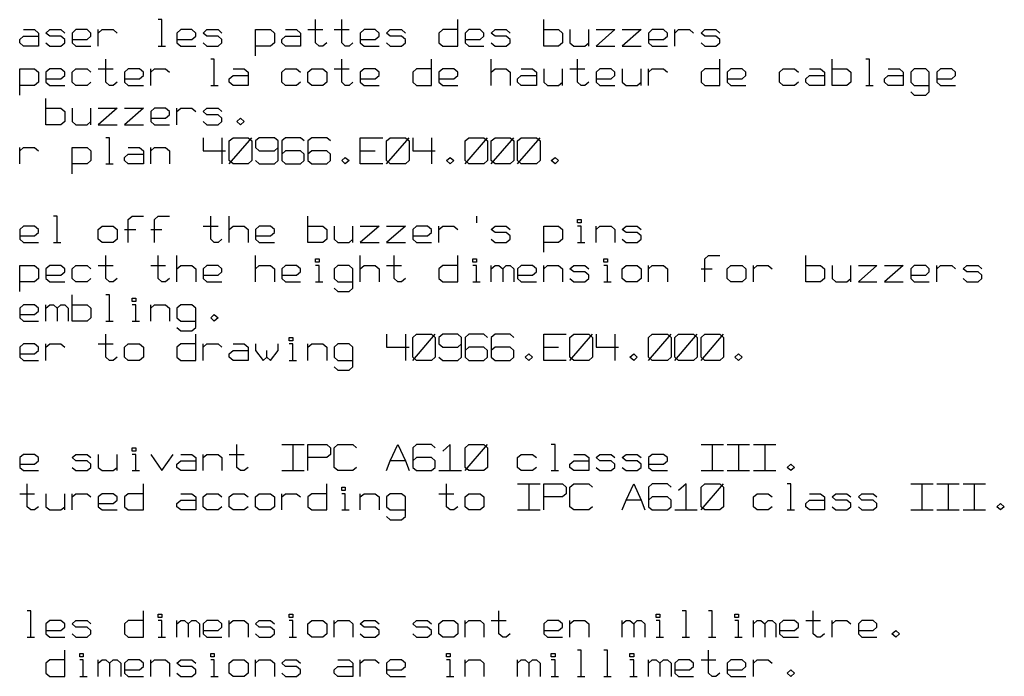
# Model space of a CAD drawing. Header units: millimetres. Extents: x 0 to 1189, y 35 to 806.
# Tile 15 of 18: x 776 to 880, y 454 to 523. Entities that reach past the tile are written whole.
import ezdxf

# ---------------------------------------------------------------- set-up
doc = ezdxf.new("R2010")
doc.units = ezdxf.units.MM
doc.layers.add('Pen 1', color=7, linetype='Continuous')

msp = doc.modelspace()

# ---------------------------------------------------------------- linework, layer by layer
at = {"layer": 'Pen 1', "color": 7, "lineweight": 30}
for p, q in [((784.6, 520.6), (784.6, 522.33)), ((806.6, 522.33), (808.17, 522.33)), ((809.35, 522.33), (810.92, 522.33)), ((836.08, 520.6), (836.08, 522.33)), ((845.12, 520.6), (845.12, 522.33)), ((790.9, 520.6), (791.67, 520.6)), ((825.85, 516.47), (825.85, 519.22)), ((784.6, 518.2), (786.17, 518.2)), ((790.1, 516.47), (790.1, 518.2)), ((809.35, 518.2), (810.92, 518.2)), ((833.33, 516.47), (833.33, 518.2)), ((834.1, 518.2), (835.67, 518.2)), ((841.58, 516.47), (841.58, 518.2)), ((842.35, 516.47), (842.35, 518.2)), ((796.4, 516.47), (797.17, 516.47)), ((865.15, 516.47), (865.92, 516.47)), ((783.83, 512.35), (783.83, 514.08)), ((792.85, 512.35), (792.85, 514.08)), ((797.58, 510.98), (797.58, 508.23)), ((798.35, 508.23), (800.72, 510.98)), ((814.85, 508.23), (817.22, 510.98)), ((819.58, 510.98), (819.58, 508.23)), ((823.1, 508.23), (825.47, 510.98)), ((825.85, 508.23), (828.22, 510.98)), ((828.6, 508.23), (830.97, 510.98)), ((776.35, 508.23), (776.35, 509.95)), ((790.1, 508.23), (790.1, 509.95)), ((812.1, 509.6), (813.67, 509.6)), ((785.4, 508.23), (786.17, 508.23)), ((798.35, 499.98), (798.35, 502.73)), ((824.3, 502.73), (824.3, 502.05)), ((787.35, 501.35), (788.53, 501.35)), ((790.1, 501.35), (791.28, 501.35)), ((795.6, 501.7), (797.17, 501.7)), ((811.33, 499.98), (811.33, 501.7)), ((820.35, 499.98), (820.35, 501.7)), ((836.85, 499.98), (836.85, 501.7)), ((779.9, 499.98), (780.67, 499.98)), ((834.9, 499.98), (835.67, 499.98)), ((792.85, 495.85), (792.85, 498.6)), ((801.1, 495.85), (801.1, 498.6)), ((812.1, 495.85), (812.1, 498.6)), ((784.6, 497.58), (786.17, 497.58)), ((790.1, 497.58), (791.67, 497.58)), ((814.85, 497.58), (816.42, 497.58)), ((825.85, 495.85), (825.85, 497.58)), ((831.35, 495.85), (831.35, 497.58)), ((842.35, 495.85), (842.35, 497.58)), ((847.88, 497.23), (849.05, 497.23)), ((853.38, 495.85), (853.38, 497.58)), ((863.58, 495.85), (863.58, 497.58)), ((872.62, 495.85), (872.62, 497.58)), ((807.4, 495.85), (808.17, 495.85)), ((823.9, 495.85), (824.67, 495.85)), ((837.65, 495.85), (838.42, 495.85)), ((779.1, 491.73), (779.1, 493.45)), ((790.1, 491.73), (790.1, 493.45)), ((785.4, 491.73), (786.17, 491.73)), ((788.15, 491.73), (788.92, 491.73)), ((816.83, 490.35), (816.83, 487.6)), ((817.6, 487.6), (819.97, 490.35)), ((834.1, 487.6), (836.47, 490.35)), ((838.83, 490.35), (838.83, 487.6)), ((842.35, 487.6), (844.72, 490.35)), ((845.12, 487.6), (847.47, 490.35)), ((847.88, 487.6), (850.22, 490.35)), ((779.1, 487.6), (779.1, 489.33)), ((784.6, 489.33), (786.17, 489.33)), ((795.6, 487.6), (795.6, 489.33)), ((806.6, 487.6), (806.6, 489.33)), ((831.35, 488.98), (832.92, 488.98)), ((802.28, 487.95), (802.28, 488.65)), ((804.65, 487.6), (805.42, 487.6)), ((803.85, 478.77), (806.22, 478.77)), ((805.03, 478.77), (805.03, 476.02)), ((823.1, 476.02), (825.47, 478.77)), ((847.88, 478.77), (850.22, 478.77)), ((849.05, 478.77), (849.05, 476.02)), ((850.62, 478.77), (852.97, 478.77)), ((851.8, 478.77), (851.8, 476.02)), ((853.38, 478.77), (855.72, 478.77)), ((854.55, 478.77), (854.55, 476.02)), ((786.58, 476.02), (786.58, 477.73)), ((795.6, 476.02), (795.6, 477.73)), ((798.35, 477.73), (799.92, 477.73)), ((816.83, 477.05), (815.25, 477.05)), ((788.15, 476.02), (788.92, 476.02)), ((803.85, 476.02), (806.22, 476.02)), ((820.35, 476.02), (822.72, 476.02)), ((832.15, 476.02), (832.92, 476.02)), ((847.88, 476.02), (850.22, 476.02)), ((850.62, 476.02), (852.97, 476.02)), ((853.38, 476.02), (855.72, 476.02)), ((828.6, 474.65), (830.97, 474.65)), ((829.8, 474.65), (829.8, 471.9)), ((847.88, 471.9), (850.22, 474.65)), ((869.88, 474.65), (872.22, 474.65)), ((871.05, 474.65), (871.05, 471.9)), ((872.62, 474.65), (874.97, 474.65)), ((873.8, 474.65), (873.8, 471.9)), ((875.38, 474.65), (877.72, 474.65)), ((876.55, 474.65), (876.55, 471.9)), ((776.35, 473.6), (777.92, 473.6)), ((781.08, 471.9), (781.08, 473.6)), ((781.85, 471.9), (781.85, 473.6)), ((803.85, 471.9), (803.85, 473.6)), ((812.1, 471.9), (812.1, 473.6)), ((820.35, 473.6), (821.92, 473.6)), ((841.58, 472.92), (840, 472.92)), ((810.15, 471.9), (810.92, 471.9)), ((828.6, 471.9), (830.97, 471.9)), ((845.12, 471.9), (847.47, 471.9)), ((856.9, 471.9), (857.67, 471.9)), ((869.88, 471.9), (872.22, 471.9)), ((872.62, 471.9), (874.97, 471.9)), ((875.38, 471.9), (877.72, 471.9)), ((792.85, 458.55), (792.85, 460.27)), ((798.35, 458.55), (798.35, 460.27)), ((809.35, 458.55), (809.35, 460.27)), ((823.1, 458.55), (823.1, 460.27)), ((825.85, 460.27), (827.42, 460.27)), ((834.1, 458.55), (834.1, 460.27)), ((839.6, 458.55), (839.6, 460.27)), ((853.38, 458.55), (853.38, 460.27)), ((858.88, 460.27), (860.42, 460.27)), ((861.62, 458.55), (861.62, 460.27)), ((777.15, 458.55), (777.92, 458.55)), ((790.9, 458.55), (791.67, 458.55)), ((804.65, 458.55), (805.42, 458.55)), ((843.15, 458.55), (843.92, 458.55)), ((845.9, 458.55), (846.67, 458.55)), ((848.65, 458.55), (849.42, 458.55)), ((851.4, 458.55), (852.17, 458.55)), ((784.6, 454.42), (784.6, 456.15)), ((790.1, 454.42), (790.1, 456.15)), ((801.1, 454.42), (801.1, 456.15)), ((812.1, 454.42), (812.1, 456.15)), ((823.1, 454.42), (823.1, 456.15)), ((828.6, 454.42), (828.6, 456.15)), ((842.35, 454.42), (842.35, 456.15)), ((847.88, 456.15), (849.42, 456.15)), ((853.38, 454.42), (853.38, 456.15)), ((782.65, 454.42), (783.42, 454.42)), ((796.4, 454.42), (797.17, 454.42)), ((821.15, 454.42), (821.92, 454.42)), ((832.15, 454.42), (832.92, 454.42)), ((834.9, 454.42), (835.67, 454.42)), ((837.65, 454.42), (838.42, 454.42)), ((840.4, 454.42), (841.17, 454.42))]:
    msp.add_line(p, q, dxfattribs=at)
for points in [[(791.28, 520.6), (791.28, 523.38), (790.9, 523.38)], [(808.58, 520.95), (808.17, 520.6), (807.78, 520.6), (807.4, 520.95), (807.4, 523.38)], [(811.33, 520.95), (810.92, 520.6), (810.53, 520.6), (810.15, 520.95), (810.15, 523.38)], [(822.33, 522.33), (820.75, 522.33), (820.35, 521.97), (820.35, 520.95), (820.75, 520.6), (822.33, 520.6), (822.33, 523.38)], [(831.35, 522.33), (832.92, 522.33), (833.33, 521.97), (833.33, 520.95), (832.92, 520.6), (831.35, 520.6), (831.35, 523.38)], [(776.75, 522.33), (777.92, 522.33), (778.33, 521.97), (778.33, 520.6), (776.75, 520.6), (776.35, 520.95), (776.35, 521.3), (776.75, 521.65), (778.33, 521.65)], [(779.1, 520.95), (779.5, 520.6), (780.67, 520.6), (781.08, 520.95), (781.08, 521.3), (780.67, 521.65), (779.5, 521.65), (779.1, 521.97), (779.5, 522.33), (780.67, 522.33), (781.08, 521.97)], [(781.85, 521.3), (783.42, 521.3), (783.83, 521.65), (783.83, 521.97), (783.42, 522.33), (782.25, 522.33), (781.85, 521.97), (781.85, 520.95), (782.25, 520.6), (783.83, 520.6)], [(784.6, 521.97), (785, 522.33), (786.17, 522.33), (786.58, 521.97)], [(792.85, 521.3), (794.42, 521.3), (794.83, 521.65), (794.83, 521.97), (794.42, 522.33), (793.25, 522.33), (792.85, 521.97), (792.85, 520.95), (793.25, 520.6), (794.83, 520.6)], [(795.6, 520.95), (796, 520.6), (797.17, 520.6), (797.58, 520.95), (797.58, 521.3), (797.17, 521.65), (796, 521.65), (795.6, 521.97), (796, 522.33), (797.17, 522.33), (797.58, 521.97)], [(801.1, 519.58), (801.1, 522.33), (802.67, 522.33), (803.08, 521.97), (803.08, 520.95), (802.67, 520.6), (801.1, 520.6)], [(804.25, 522.33), (805.42, 522.33), (805.83, 521.97), (805.83, 520.6), (804.25, 520.6), (803.85, 520.95), (803.85, 521.3), (804.25, 521.65), (805.83, 521.65)], [(812.1, 521.3), (813.67, 521.3), (814.08, 521.65), (814.08, 521.97), (813.67, 522.33), (812.5, 522.33), (812.1, 521.97), (812.1, 520.95), (812.5, 520.6), (814.08, 520.6)], [(814.85, 520.95), (815.25, 520.6), (816.42, 520.6), (816.83, 520.95), (816.83, 521.3), (816.42, 521.65), (815.25, 521.65), (814.85, 521.97), (815.25, 522.33), (816.42, 522.33), (816.83, 521.97)], [(823.1, 521.3), (824.67, 521.3), (825.08, 521.65), (825.08, 521.97), (824.67, 522.33), (823.5, 522.33), (823.1, 521.97), (823.1, 520.95), (823.5, 520.6), (825.08, 520.6)], [(825.85, 520.95), (826.25, 520.6), (827.42, 520.6), (827.83, 520.95), (827.83, 521.3), (827.42, 521.65), (826.25, 521.65), (825.85, 521.97), (826.25, 522.33), (827.42, 522.33), (827.83, 521.97)], [(834.1, 522.33), (834.1, 520.95), (834.5, 520.6), (835.67, 520.6), (836.08, 520.95)], [(836.85, 522.33), (838.83, 522.33), (836.85, 520.6), (838.83, 520.6)], [(839.6, 522.33), (841.58, 522.33), (839.6, 520.6), (841.58, 520.6)], [(842.35, 521.3), (843.92, 521.3), (844.33, 521.65), (844.33, 521.97), (843.92, 522.33), (842.75, 522.33), (842.35, 521.97), (842.35, 520.95), (842.75, 520.6), (844.33, 520.6)], [(845.12, 521.97), (845.5, 522.33), (846.67, 522.33), (847.08, 521.97)], [(847.88, 520.95), (848.25, 520.6), (849.42, 520.6), (849.83, 520.95), (849.83, 521.3), (849.42, 521.65), (848.25, 521.65), (847.88, 521.97), (848.25, 522.33), (849.42, 522.33), (849.83, 521.97)], [(786.58, 516.83), (786.17, 516.47), (785.78, 516.47), (785.4, 516.83), (785.4, 519.22)], [(796.78, 516.47), (796.78, 519.22), (796.4, 519.22)], [(811.33, 516.83), (810.92, 516.47), (810.53, 516.47), (810.15, 516.83), (810.15, 519.22)], [(819.58, 518.2), (818, 518.2), (817.6, 517.85), (817.6, 516.83), (818, 516.47), (819.58, 516.47), (819.58, 519.22)], [(836.08, 516.83), (835.67, 516.47), (835.3, 516.47), (834.9, 516.83), (834.9, 519.22)], [(849.83, 518.2), (848.25, 518.2), (847.88, 517.85), (847.88, 516.83), (848.25, 516.47), (849.83, 516.47), (849.83, 519.22)], [(861.62, 518.2), (863.17, 518.2), (863.58, 517.85), (863.58, 516.83), (863.17, 516.47), (861.62, 516.47), (861.62, 519.22)], [(865.55, 516.47), (865.55, 519.22), (865.15, 519.22)], [(776.35, 515.45), (776.35, 518.2), (777.92, 518.2), (778.33, 517.85), (778.33, 516.83), (777.92, 516.47), (776.35, 516.47)], [(779.1, 517.17), (780.67, 517.17), (781.08, 517.53), (781.08, 517.85), (780.67, 518.2), (779.5, 518.2), (779.1, 517.85), (779.1, 516.83), (779.5, 516.47), (781.08, 516.47)], [(783.83, 516.83), (783.42, 516.47), (782.25, 516.47), (781.85, 516.83), (781.85, 517.85), (782.25, 518.2), (783.42, 518.2), (783.83, 517.85)], [(787.35, 517.17), (788.92, 517.17), (789.33, 517.53), (789.33, 517.85), (788.92, 518.2), (787.75, 518.2), (787.35, 517.85), (787.35, 516.83), (787.75, 516.47), (789.33, 516.47)], [(790.1, 517.85), (790.5, 518.2), (791.67, 518.2), (792.08, 517.85)], [(798.75, 518.2), (799.92, 518.2), (800.33, 517.85), (800.33, 516.47), (798.75, 516.47), (798.35, 516.83), (798.35, 517.17), (798.75, 517.53), (800.33, 517.53)], [(805.83, 516.83), (805.42, 516.47), (804.25, 516.47), (803.85, 516.83), (803.85, 517.85), (804.25, 518.2), (805.42, 518.2), (805.83, 517.85)], [(806.6, 516.83), (806.6, 517.85), (807, 518.2), (808.17, 518.2), (808.58, 517.85), (808.58, 516.83), (808.17, 516.47), (807, 516.47), (806.6, 516.83)], [(812.1, 517.17), (813.67, 517.17), (814.08, 517.53), (814.08, 517.85), (813.67, 518.2), (812.5, 518.2), (812.1, 517.85), (812.1, 516.83), (812.5, 516.47), (814.08, 516.47)], [(820.35, 517.17), (821.92, 517.17), (822.33, 517.53), (822.33, 517.85), (821.92, 518.2), (820.75, 518.2), (820.35, 517.85), (820.35, 516.83), (820.75, 516.47), (822.33, 516.47)], [(825.85, 517.85), (826.25, 518.2), (827.42, 518.2), (827.83, 517.85), (827.83, 516.47)], [(829, 518.2), (830.17, 518.2), (830.58, 517.85), (830.58, 516.47), (829, 516.47), (828.6, 516.83), (828.6, 517.17), (829, 517.53), (830.58, 517.53)], [(831.35, 518.2), (831.35, 516.83), (831.75, 516.47), (832.92, 516.47), (833.33, 516.83)], [(836.85, 517.17), (838.42, 517.17), (838.83, 517.53), (838.83, 517.85), (838.42, 518.2), (837.25, 518.2), (836.85, 517.85), (836.85, 516.83), (837.25, 516.47), (838.83, 516.47)], [(839.6, 518.2), (839.6, 516.83), (840, 516.47), (841.17, 516.47), (841.58, 516.83)], [(842.35, 517.85), (842.75, 518.2), (843.92, 518.2), (844.33, 517.85)], [(850.62, 517.17), (852.17, 517.17), (852.58, 517.53), (852.58, 517.85), (852.17, 518.2), (851, 518.2), (850.62, 517.85), (850.62, 516.83), (851, 516.47), (852.58, 516.47)], [(858.08, 516.83), (857.67, 516.47), (856.5, 516.47), (856.12, 516.83), (856.12, 517.85), (856.5, 518.2), (857.67, 518.2), (858.08, 517.85)], [(859.25, 518.2), (860.42, 518.2), (860.83, 517.85), (860.83, 516.47), (859.25, 516.47), (858.88, 516.83), (858.88, 517.17), (859.25, 517.53), (860.83, 517.53)], [(867.5, 518.2), (868.7, 518.2), (869.08, 517.85), (869.08, 516.47), (867.5, 516.47), (867.12, 516.83), (867.12, 517.17), (867.5, 517.53), (869.08, 517.53)], [(869.88, 515.8), (870.25, 515.45), (871.45, 515.45), (871.83, 515.8), (871.83, 517.85), (871.45, 518.2), (870.25, 518.2), (869.88, 517.85), (869.88, 516.83), (870.25, 516.47), (871.83, 516.47)], [(872.62, 517.17), (874.2, 517.17), (874.58, 517.53), (874.58, 517.85), (874.2, 518.2), (873, 518.2), (872.62, 517.85), (872.62, 516.83), (873, 516.47), (874.58, 516.47)], [(779.1, 514.08), (780.67, 514.08), (781.08, 513.72), (781.08, 512.7), (780.67, 512.35), (779.1, 512.35), (779.1, 515.1)], [(781.85, 514.08), (781.85, 512.7), (782.25, 512.35), (783.42, 512.35), (783.83, 512.7)], [(784.6, 514.08), (786.58, 514.08), (784.6, 512.35), (786.58, 512.35)], [(787.35, 514.08), (789.33, 514.08), (787.35, 512.35), (789.33, 512.35)], [(790.1, 513.05), (791.67, 513.05), (792.08, 513.4), (792.08, 513.72), (791.67, 514.08), (790.5, 514.08), (790.1, 513.72), (790.1, 512.7), (790.5, 512.35), (792.08, 512.35)], [(792.85, 513.72), (793.25, 514.08), (794.42, 514.08), (794.83, 513.72)], [(795.6, 512.7), (796, 512.35), (797.17, 512.35), (797.58, 512.7), (797.58, 513.05), (797.17, 513.4), (796, 513.4), (795.6, 513.72), (796, 514.08), (797.17, 514.08), (797.58, 513.72)], [(799.53, 512.35), (799.15, 512.7), (799.53, 513.05), (799.92, 512.7), (799.53, 512.35)], [(785.78, 508.23), (785.78, 510.98), (785.4, 510.98)], [(795.6, 510.98), (795.6, 509.6), (797.97, 509.6)], [(798.35, 508.58), (798.35, 510.65), (798.75, 510.98), (800.33, 510.98), (800.72, 510.65), (800.72, 508.58), (800.33, 508.23), (798.75, 508.23), (798.35, 508.58)], [(801.1, 508.58), (801.5, 508.23), (803.08, 508.23), (803.47, 508.58), (803.47, 510.65), (803.08, 510.98), (801.5, 510.98), (801.1, 510.65), (801.1, 509.95), (801.5, 509.6), (803.08, 509.6), (803.47, 509.95)], [(806.22, 510.65), (805.83, 510.98), (804.25, 510.98), (803.85, 510.65), (803.85, 508.58), (804.25, 508.23), (805.83, 508.23), (806.22, 508.58), (806.22, 509.27), (805.83, 509.6), (804.25, 509.6), (803.85, 509.27)], [(808.97, 510.65), (808.58, 510.98), (807, 510.98), (806.6, 510.65), (806.6, 508.58), (807, 508.23), (808.58, 508.23), (808.97, 508.58), (808.97, 509.27), (808.58, 509.6), (807, 509.6), (806.6, 509.27)], [(814.47, 508.23), (812.1, 508.23), (812.1, 510.98), (814.47, 510.98)], [(814.85, 508.58), (814.85, 510.65), (815.25, 510.98), (816.83, 510.98), (817.22, 510.65), (817.22, 508.58), (816.83, 508.23), (815.25, 508.23), (814.85, 508.58)], [(817.6, 510.98), (817.6, 509.6), (819.97, 509.6)], [(823.1, 508.58), (823.1, 510.65), (823.5, 510.98), (825.08, 510.98), (825.47, 510.65), (825.47, 508.58), (825.08, 508.23), (823.5, 508.23), (823.1, 508.58)], [(825.85, 508.58), (825.85, 510.65), (826.25, 510.98), (827.83, 510.98), (828.22, 510.65), (828.22, 508.58), (827.83, 508.23), (826.25, 508.23), (825.85, 508.58)], [(828.6, 508.58), (828.6, 510.65), (829, 510.98), (830.58, 510.98), (830.97, 510.65), (830.97, 508.58), (830.58, 508.23), (829, 508.23), (828.6, 508.58)], [(776.35, 509.6), (776.75, 509.95), (777.92, 509.95), (778.33, 509.6)], [(781.85, 507.2), (781.85, 509.95), (783.42, 509.95), (783.83, 509.6), (783.83, 508.58), (783.42, 508.23), (781.85, 508.23)], [(787.75, 509.95), (788.92, 509.95), (789.33, 509.6), (789.33, 508.23), (787.75, 508.23), (787.35, 508.58), (787.35, 508.92), (787.75, 509.27), (789.33, 509.27)], [(790.1, 509.6), (790.5, 509.95), (791.67, 509.95), (792.08, 509.6), (792.08, 508.23)], [(810.53, 508.23), (810.15, 508.58), (810.53, 508.92), (810.92, 508.58), (810.53, 508.23)], [(821.55, 508.23), (821.15, 508.58), (821.55, 508.92), (821.92, 508.58), (821.55, 508.23)], [(832.55, 508.23), (832.15, 508.58), (832.55, 508.92), (832.92, 508.58), (832.55, 508.23)], [(780.28, 499.98), (780.28, 502.73), (779.9, 502.73)], [(787.75, 499.98), (787.75, 502.4), (788.15, 502.73), (789.33, 502.73)], [(790.5, 499.98), (790.5, 502.4), (790.9, 502.73), (792.08, 502.73)], [(797.58, 500.33), (797.17, 499.98), (796.78, 499.98), (796.4, 500.33), (796.4, 502.73)], [(806.6, 501.7), (808.17, 501.7), (808.58, 501.35), (808.58, 500.33), (808.17, 499.98), (806.6, 499.98), (806.6, 502.73)], [(834.9, 502.05), (834.9, 502.4), (835.3, 502.4), (835.3, 502.05), (834.9, 502.05)], [(776.35, 500.67), (777.92, 500.67), (778.33, 501.02), (778.33, 501.35), (777.92, 501.7), (776.75, 501.7), (776.35, 501.35), (776.35, 500.33), (776.75, 499.98), (778.33, 499.98)], [(784.6, 500.33), (784.6, 501.35), (785, 501.7), (786.17, 501.7), (786.58, 501.35), (786.58, 500.33), (786.17, 499.98), (785, 499.98), (784.6, 500.33)], [(798.35, 501.35), (798.75, 501.7), (799.92, 501.7), (800.33, 501.35), (800.33, 499.98)], [(801.1, 500.67), (802.67, 500.67), (803.08, 501.02), (803.08, 501.35), (802.67, 501.7), (801.5, 501.7), (801.1, 501.35), (801.1, 500.33), (801.5, 499.98), (803.08, 499.98)], [(809.35, 501.7), (809.35, 500.33), (809.75, 499.98), (810.92, 499.98), (811.33, 500.33)], [(812.1, 501.7), (814.08, 501.7), (812.1, 499.98), (814.08, 499.98)], [(814.85, 501.7), (816.83, 501.7), (814.85, 499.98), (816.83, 499.98)], [(817.6, 500.67), (819.17, 500.67), (819.58, 501.02), (819.58, 501.35), (819.17, 501.7), (818, 501.7), (817.6, 501.35), (817.6, 500.33), (818, 499.98), (819.58, 499.98)], [(820.35, 501.35), (820.75, 501.7), (821.92, 501.7), (822.33, 501.35)], [(825.85, 500.33), (826.25, 499.98), (827.42, 499.98), (827.83, 500.33), (827.83, 500.67), (827.42, 501.02), (826.25, 501.02), (825.85, 501.35), (826.25, 501.7), (827.42, 501.7), (827.83, 501.35)], [(831.35, 498.95), (831.35, 501.7), (832.92, 501.7), (833.33, 501.35), (833.33, 500.33), (832.92, 499.98), (831.35, 499.98)], [(835.3, 499.98), (835.3, 501.7), (834.9, 501.7)], [(836.85, 501.35), (837.25, 501.7), (838.42, 501.7), (838.83, 501.35), (838.83, 499.98)], [(839.6, 500.33), (840, 499.98), (841.17, 499.98), (841.58, 500.33), (841.58, 500.67), (841.17, 501.02), (840, 501.02), (839.6, 501.35), (840, 501.7), (841.17, 501.7), (841.58, 501.35)], [(786.58, 496.2), (786.17, 495.85), (785.78, 495.85), (785.4, 496.2), (785.4, 498.6)], [(792.08, 496.2), (791.67, 495.85), (791.28, 495.85), (790.9, 496.2), (790.9, 498.6)], [(807.4, 497.92), (807.4, 498.27), (807.78, 498.27), (807.78, 497.92), (807.4, 497.92)], [(816.83, 496.2), (816.42, 495.85), (816.03, 495.85), (815.65, 496.2), (815.65, 498.6)], [(822.33, 497.58), (820.75, 497.58), (820.35, 497.23), (820.35, 496.2), (820.75, 495.85), (822.33, 495.85), (822.33, 498.6)], [(823.9, 497.92), (823.9, 498.27), (824.3, 498.27), (824.3, 497.92), (823.9, 497.92)], [(837.65, 497.92), (837.65, 498.27), (838.05, 498.27), (838.05, 497.92), (837.65, 497.92)], [(848.25, 495.85), (848.25, 498.27), (848.65, 498.6), (849.83, 498.6)], [(858.88, 497.58), (860.42, 497.58), (860.83, 497.23), (860.83, 496.2), (860.42, 495.85), (858.88, 495.85), (858.88, 498.6)], [(776.35, 494.83), (776.35, 497.58), (777.92, 497.58), (778.33, 497.23), (778.33, 496.2), (777.92, 495.85), (776.35, 495.85)], [(779.1, 496.55), (780.67, 496.55), (781.08, 496.9), (781.08, 497.23), (780.67, 497.58), (779.5, 497.58), (779.1, 497.23), (779.1, 496.2), (779.5, 495.85), (781.08, 495.85)], [(783.83, 496.2), (783.42, 495.85), (782.25, 495.85), (781.85, 496.2), (781.85, 497.23), (782.25, 497.58), (783.42, 497.58), (783.83, 497.23)], [(792.85, 497.23), (793.25, 497.58), (794.42, 497.58), (794.83, 497.23), (794.83, 495.85)], [(795.6, 496.55), (797.17, 496.55), (797.58, 496.9), (797.58, 497.23), (797.17, 497.58), (796, 497.58), (795.6, 497.23), (795.6, 496.2), (796, 495.85), (797.58, 495.85)], [(801.1, 497.23), (801.5, 497.58), (802.67, 497.58), (803.08, 497.23), (803.08, 495.85)], [(803.85, 496.55), (805.42, 496.55), (805.83, 496.9), (805.83, 497.23), (805.42, 497.58), (804.25, 497.58), (803.85, 497.23), (803.85, 496.2), (804.25, 495.85), (805.83, 495.85)], [(807.78, 495.85), (807.78, 497.58), (807.4, 497.58)], [(809.35, 495.17), (809.75, 494.83), (810.92, 494.83), (811.33, 495.17), (811.33, 497.23), (810.92, 497.58), (809.75, 497.58), (809.35, 497.23), (809.35, 496.2), (809.75, 495.85), (811.33, 495.85)], [(812.1, 497.23), (812.5, 497.58), (813.67, 497.58), (814.08, 497.23), (814.08, 495.85)], [(824.3, 495.85), (824.3, 497.58), (823.9, 497.58)], [(825.85, 497.23), (826.25, 497.58), (826.65, 497.58), (827.05, 497.23), (827.05, 495.85)], [(827.05, 497.23), (827.42, 497.58), (827.83, 497.58), (828.22, 497.23), (828.22, 495.85)], [(828.6, 496.55), (830.17, 496.55), (830.58, 496.9), (830.58, 497.23), (830.17, 497.58), (829, 497.58), (828.6, 497.23), (828.6, 496.2), (829, 495.85), (830.58, 495.85)], [(831.35, 497.23), (831.75, 497.58), (832.92, 497.58), (833.33, 497.23), (833.33, 495.85)], [(834.1, 496.2), (834.5, 495.85), (835.67, 495.85), (836.08, 496.2), (836.08, 496.55), (835.67, 496.9), (834.5, 496.9), (834.1, 497.23), (834.5, 497.58), (835.67, 497.58), (836.08, 497.23)], [(838.05, 495.85), (838.05, 497.58), (837.65, 497.58)], [(839.6, 496.2), (839.6, 497.23), (840, 497.58), (841.17, 497.58), (841.58, 497.23), (841.58, 496.2), (841.17, 495.85), (840, 495.85), (839.6, 496.2)], [(842.35, 497.23), (842.75, 497.58), (843.92, 497.58), (844.33, 497.23), (844.33, 495.85)], [(850.62, 496.2), (850.62, 497.23), (851, 497.58), (852.17, 497.58), (852.58, 497.23), (852.58, 496.2), (852.17, 495.85), (851, 495.85), (850.62, 496.2)], [(853.38, 497.23), (853.75, 497.58), (854.92, 497.58), (855.33, 497.23)], [(861.62, 497.58), (861.62, 496.2), (862, 495.85), (863.17, 495.85), (863.58, 496.2)], [(864.38, 497.58), (866.33, 497.58), (864.38, 495.85), (866.33, 495.85)], [(867.12, 497.58), (869.08, 497.58), (867.12, 495.85), (869.08, 495.85)], [(869.88, 496.55), (871.45, 496.55), (871.83, 496.9), (871.83, 497.23), (871.45, 497.58), (870.25, 497.58), (869.88, 497.23), (869.88, 496.2), (870.25, 495.85), (871.83, 495.85)], [(872.62, 497.23), (873, 497.58), (874.2, 497.58), (874.58, 497.23)], [(875.38, 496.2), (875.75, 495.85), (876.95, 495.85), (877.33, 496.2), (877.33, 496.55), (876.95, 496.9), (875.75, 496.9), (875.38, 497.23), (875.75, 497.58), (876.95, 497.58), (877.33, 497.23)], [(781.85, 493.45), (783.42, 493.45), (783.83, 493.1), (783.83, 492.08), (783.42, 491.73), (781.85, 491.73), (781.85, 494.48)], [(785.78, 491.73), (785.78, 494.48), (785.4, 494.48)], [(788.15, 493.8), (788.15, 494.15), (788.53, 494.15), (788.53, 493.8), (788.15, 493.8)], [(776.35, 492.42), (777.92, 492.42), (778.33, 492.77), (778.33, 493.1), (777.92, 493.45), (776.75, 493.45), (776.35, 493.1), (776.35, 492.08), (776.75, 491.73), (778.33, 491.73)], [(779.1, 493.1), (779.5, 493.45), (779.9, 493.45), (780.28, 493.1), (780.28, 491.73)], [(780.28, 493.1), (780.67, 493.45), (781.08, 493.45), (781.45, 493.1), (781.45, 491.73)], [(788.53, 491.73), (788.53, 493.45), (788.15, 493.45)], [(790.1, 493.1), (790.5, 493.45), (791.67, 493.45), (792.08, 493.1), (792.08, 491.73)], [(792.85, 491.05), (793.25, 490.7), (794.42, 490.7), (794.83, 491.05), (794.83, 493.1), (794.42, 493.45), (793.25, 493.45), (792.85, 493.1), (792.85, 492.08), (793.25, 491.73), (794.83, 491.73)], [(796.78, 491.73), (796.4, 492.08), (796.78, 492.42), (797.17, 492.08), (796.78, 491.73)], [(786.58, 487.95), (786.17, 487.6), (785.78, 487.6), (785.4, 487.95), (785.4, 490.35)], [(794.83, 489.33), (793.25, 489.33), (792.85, 488.98), (792.85, 487.95), (793.25, 487.6), (794.83, 487.6), (794.83, 490.35)], [(804.65, 489.67), (804.65, 490.02), (805.03, 490.02), (805.03, 489.67), (804.65, 489.67)], [(814.85, 490.35), (814.85, 488.98), (817.22, 488.98)], [(817.6, 487.95), (817.6, 490.02), (818, 490.35), (819.58, 490.35), (819.97, 490.02), (819.97, 487.95), (819.58, 487.6), (818, 487.6), (817.6, 487.95)], [(820.35, 487.95), (820.75, 487.6), (822.33, 487.6), (822.72, 487.95), (822.72, 490.02), (822.33, 490.35), (820.75, 490.35), (820.35, 490.02), (820.35, 489.33), (820.75, 488.98), (822.33, 488.98), (822.72, 489.33)], [(825.47, 490.02), (825.08, 490.35), (823.5, 490.35), (823.1, 490.02), (823.1, 487.95), (823.5, 487.6), (825.08, 487.6), (825.47, 487.95), (825.47, 488.65), (825.08, 488.98), (823.5, 488.98), (823.1, 488.65)], [(828.22, 490.02), (827.83, 490.35), (826.25, 490.35), (825.85, 490.02), (825.85, 487.95), (826.25, 487.6), (827.83, 487.6), (828.22, 487.95), (828.22, 488.65), (827.83, 488.98), (826.25, 488.98), (825.85, 488.65)], [(833.72, 487.6), (831.35, 487.6), (831.35, 490.35), (833.72, 490.35)], [(834.1, 487.95), (834.1, 490.02), (834.5, 490.35), (836.08, 490.35), (836.47, 490.02), (836.47, 487.95), (836.08, 487.6), (834.5, 487.6), (834.1, 487.95)], [(836.85, 490.35), (836.85, 488.98), (839.22, 488.98)], [(842.35, 487.95), (842.35, 490.02), (842.75, 490.35), (844.33, 490.35), (844.72, 490.02), (844.72, 487.95), (844.33, 487.6), (842.75, 487.6), (842.35, 487.95)], [(845.12, 487.95), (845.12, 490.02), (845.5, 490.35), (847.08, 490.35), (847.47, 490.02), (847.47, 487.95), (847.08, 487.6), (845.5, 487.6), (845.12, 487.95)], [(847.88, 487.95), (847.88, 490.02), (848.25, 490.35), (849.83, 490.35), (850.22, 490.02), (850.22, 487.95), (849.83, 487.6), (848.25, 487.6), (847.88, 487.95)], [(776.35, 488.3), (777.92, 488.3), (778.33, 488.65), (778.33, 488.98), (777.92, 489.33), (776.75, 489.33), (776.35, 488.98), (776.35, 487.95), (776.75, 487.6), (778.33, 487.6)], [(779.1, 488.98), (779.5, 489.33), (780.67, 489.33), (781.08, 488.98)], [(787.35, 487.95), (787.35, 488.98), (787.75, 489.33), (788.92, 489.33), (789.33, 488.98), (789.33, 487.95), (788.92, 487.6), (787.75, 487.6), (787.35, 487.95)], [(795.6, 488.98), (796, 489.33), (797.17, 489.33), (797.58, 488.98)], [(798.75, 489.33), (799.92, 489.33), (800.33, 488.98), (800.33, 487.6), (798.75, 487.6), (798.35, 487.95), (798.35, 488.3), (798.75, 488.65), (800.33, 488.65)], [(801.1, 489.33), (801.1, 488.65), (801.9, 487.6), (802.28, 487.95), (802.67, 487.6), (803.47, 488.65), (803.47, 489.33)], [(805.03, 487.6), (805.03, 489.33), (804.65, 489.33)], [(806.6, 488.98), (807, 489.33), (808.17, 489.33), (808.58, 488.98), (808.58, 487.6)], [(809.35, 486.92), (809.75, 486.58), (810.92, 486.58), (811.33, 486.92), (811.33, 488.98), (810.92, 489.33), (809.75, 489.33), (809.35, 488.98), (809.35, 487.95), (809.75, 487.6), (811.33, 487.6)], [(829.8, 487.6), (829.4, 487.95), (829.8, 488.3), (830.17, 487.95), (829.8, 487.6)], [(840.8, 487.6), (840.4, 487.95), (840.8, 488.3), (841.17, 487.95), (840.8, 487.6)], [(851.8, 487.6), (851.4, 487.95), (851.8, 488.3), (852.17, 487.95), (851.8, 487.6)], [(800.33, 476.35), (799.92, 476.02), (799.53, 476.02), (799.15, 476.35), (799.15, 478.77)], [(806.6, 476.02), (806.6, 478.77), (808.58, 478.77), (808.97, 478.42), (808.97, 477.73), (808.58, 477.4), (806.6, 477.4)], [(811.72, 476.35), (811.33, 476.02), (809.75, 476.02), (809.35, 476.35), (809.35, 478.42), (809.75, 478.77), (811.33, 478.77), (811.72, 478.42)], [(814.85, 476.02), (815.25, 477.05), (816.03, 478.77), (816.83, 477.05), (817.22, 476.02)], [(819.97, 478.42), (819.58, 478.77), (818, 478.77), (817.6, 478.42), (817.6, 476.35), (818, 476.02), (819.58, 476.02), (819.97, 476.35), (819.97, 477.05), (819.58, 477.4), (818, 477.4), (817.6, 477.05)], [(821.55, 476.02), (821.55, 478.77), (820.75, 478.08)], [(823.1, 476.35), (823.1, 478.42), (823.5, 478.77), (825.08, 478.77), (825.47, 478.42), (825.47, 476.35), (825.08, 476.02), (823.5, 476.02), (823.1, 476.35)], [(832.55, 476.02), (832.55, 478.77), (832.15, 478.77)], [(776.35, 476.7), (777.92, 476.7), (778.33, 477.05), (778.33, 477.4), (777.92, 477.73), (776.75, 477.73), (776.35, 477.4), (776.35, 476.35), (776.75, 476.02), (778.33, 476.02)], [(781.85, 476.35), (782.25, 476.02), (783.42, 476.02), (783.83, 476.35), (783.83, 476.7), (783.42, 477.05), (782.25, 477.05), (781.85, 477.4), (782.25, 477.73), (783.42, 477.73), (783.83, 477.4)], [(784.6, 477.73), (784.6, 476.35), (785, 476.02), (786.17, 476.02), (786.58, 476.35)], [(788.15, 478.08), (788.15, 478.42), (788.53, 478.42), (788.53, 478.08), (788.15, 478.08)], [(788.53, 476.02), (788.53, 477.73), (788.15, 477.73)], [(790.1, 477.73), (791.28, 476.02), (792.45, 477.73)], [(793.25, 477.73), (794.42, 477.73), (794.83, 477.4), (794.83, 476.02), (793.25, 476.02), (792.85, 476.35), (792.85, 476.7), (793.25, 477.05), (794.83, 477.05)], [(795.6, 477.4), (796, 477.73), (797.17, 477.73), (797.58, 477.4), (797.58, 476.02)], [(830.58, 476.35), (830.17, 476.02), (829, 476.02), (828.6, 476.35), (828.6, 477.4), (829, 477.73), (830.17, 477.73), (830.58, 477.4)], [(834.5, 477.73), (835.67, 477.73), (836.08, 477.4), (836.08, 476.02), (834.5, 476.02), (834.1, 476.35), (834.1, 476.7), (834.5, 477.05), (836.08, 477.05)], [(836.85, 476.35), (837.25, 476.02), (838.42, 476.02), (838.83, 476.35), (838.83, 476.7), (838.42, 477.05), (837.25, 477.05), (836.85, 477.4), (837.25, 477.73), (838.42, 477.73), (838.83, 477.4)], [(839.6, 476.35), (840, 476.02), (841.17, 476.02), (841.58, 476.35), (841.58, 476.7), (841.17, 477.05), (840, 477.05), (839.6, 477.4), (840, 477.73), (841.17, 477.73), (841.58, 477.4)], [(842.35, 476.7), (843.92, 476.7), (844.33, 477.05), (844.33, 477.4), (843.92, 477.73), (842.75, 477.73), (842.35, 477.4), (842.35, 476.35), (842.75, 476.02), (844.33, 476.02)], [(857.3, 476.02), (856.9, 476.35), (857.3, 476.7), (857.67, 476.35), (857.3, 476.02)], [(778.33, 472.23), (777.92, 471.9), (777.53, 471.9), (777.15, 472.23), (777.15, 474.65)], [(789.33, 473.6), (787.75, 473.6), (787.35, 473.27), (787.35, 472.23), (787.75, 471.9), (789.33, 471.9), (789.33, 474.65)], [(808.58, 473.6), (807, 473.6), (806.6, 473.27), (806.6, 472.23), (807, 471.9), (808.58, 471.9), (808.58, 474.65)], [(822.33, 472.23), (821.92, 471.9), (821.55, 471.9), (821.15, 472.23), (821.15, 474.65)], [(831.35, 471.9), (831.35, 474.65), (833.33, 474.65), (833.72, 474.3), (833.72, 473.6), (833.33, 473.27), (831.35, 473.27)], [(836.47, 472.23), (836.08, 471.9), (834.5, 471.9), (834.1, 472.23), (834.1, 474.3), (834.5, 474.65), (836.08, 474.65), (836.47, 474.3)], [(839.6, 471.9), (840, 472.92), (840.8, 474.65), (841.58, 472.92), (841.97, 471.9)], [(844.72, 474.3), (844.33, 474.65), (842.75, 474.65), (842.35, 474.3), (842.35, 472.23), (842.75, 471.9), (844.33, 471.9), (844.72, 472.23), (844.72, 472.92), (844.33, 473.27), (842.75, 473.27), (842.35, 472.92)], [(846.3, 471.9), (846.3, 474.65), (845.5, 473.95)], [(847.88, 472.23), (847.88, 474.3), (848.25, 474.65), (849.83, 474.65), (850.22, 474.3), (850.22, 472.23), (849.83, 471.9), (848.25, 471.9), (847.88, 472.23)], [(857.3, 471.9), (857.3, 474.65), (856.9, 474.65)], [(779.1, 473.6), (779.1, 472.23), (779.5, 471.9), (780.67, 471.9), (781.08, 472.23)], [(781.85, 473.27), (782.25, 473.6), (783.42, 473.6), (783.83, 473.27)], [(784.6, 472.58), (786.17, 472.58), (786.58, 472.92), (786.58, 473.27), (786.17, 473.6), (785, 473.6), (784.6, 473.27), (784.6, 472.23), (785, 471.9), (786.58, 471.9)], [(793.25, 473.6), (794.42, 473.6), (794.83, 473.27), (794.83, 471.9), (793.25, 471.9), (792.85, 472.23), (792.85, 472.58), (793.25, 472.92), (794.83, 472.92)], [(797.58, 472.23), (797.17, 471.9), (796, 471.9), (795.6, 472.23), (795.6, 473.27), (796, 473.6), (797.17, 473.6), (797.58, 473.27)], [(800.33, 472.23), (799.92, 471.9), (798.75, 471.9), (798.35, 472.23), (798.35, 473.27), (798.75, 473.6), (799.92, 473.6), (800.33, 473.27)], [(801.1, 472.23), (801.1, 473.27), (801.5, 473.6), (802.67, 473.6), (803.08, 473.27), (803.08, 472.23), (802.67, 471.9), (801.5, 471.9), (801.1, 472.23)], [(803.85, 473.27), (804.25, 473.6), (805.42, 473.6), (805.83, 473.27)], [(810.15, 473.95), (810.15, 474.3), (810.53, 474.3), (810.53, 473.95), (810.15, 473.95)], [(810.53, 471.9), (810.53, 473.6), (810.15, 473.6)], [(812.1, 473.27), (812.5, 473.6), (813.67, 473.6), (814.08, 473.27), (814.08, 471.9)], [(814.85, 471.2), (815.25, 470.85), (816.42, 470.85), (816.83, 471.2), (816.83, 473.27), (816.42, 473.6), (815.25, 473.6), (814.85, 473.27), (814.85, 472.23), (815.25, 471.9), (816.83, 471.9)], [(823.1, 472.23), (823.1, 473.27), (823.5, 473.6), (824.67, 473.6), (825.08, 473.27), (825.08, 472.23), (824.67, 471.9), (823.5, 471.9), (823.1, 472.23)], [(855.33, 472.23), (854.92, 471.9), (853.75, 471.9), (853.38, 472.23), (853.38, 473.27), (853.75, 473.6), (854.92, 473.6), (855.33, 473.27)], [(859.25, 473.6), (860.42, 473.6), (860.83, 473.27), (860.83, 471.9), (859.25, 471.9), (858.88, 472.23), (858.88, 472.58), (859.25, 472.92), (860.83, 472.92)], [(861.62, 472.23), (862, 471.9), (863.17, 471.9), (863.58, 472.23), (863.58, 472.58), (863.17, 472.92), (862, 472.92), (861.62, 473.27), (862, 473.6), (863.17, 473.6), (863.58, 473.27)], [(864.38, 472.23), (864.75, 471.9), (865.92, 471.9), (866.33, 472.23), (866.33, 472.58), (865.92, 472.92), (864.75, 472.92), (864.38, 473.27), (864.75, 473.6), (865.92, 473.6), (866.33, 473.27)], [(879.3, 471.9), (878.9, 472.23), (879.3, 472.58), (879.7, 472.23), (879.3, 471.9)], [(777.53, 458.55), (777.53, 461.3), (777.15, 461.3)], [(789.33, 460.27), (787.75, 460.27), (787.35, 459.92), (787.35, 458.9), (787.75, 458.55), (789.33, 458.55), (789.33, 461.3)], [(790.9, 460.6), (790.9, 460.95), (791.28, 460.95), (791.28, 460.6), (790.9, 460.6)], [(804.65, 460.6), (804.65, 460.95), (805.03, 460.95), (805.03, 460.6), (804.65, 460.6)], [(827.83, 458.9), (827.42, 458.55), (827.05, 458.55), (826.65, 458.9), (826.65, 461.3)], [(843.15, 460.6), (843.15, 460.95), (843.55, 460.95), (843.55, 460.6), (843.15, 460.6)], [(846.3, 458.55), (846.3, 461.3), (845.9, 461.3)], [(849.05, 458.55), (849.05, 461.3), (848.65, 461.3)], [(851.4, 460.6), (851.4, 460.95), (851.8, 460.95), (851.8, 460.6), (851.4, 460.6)], [(860.83, 458.9), (860.42, 458.55), (860.05, 458.55), (859.65, 458.9), (859.65, 461.3)], [(779.1, 459.23), (780.67, 459.23), (781.08, 459.58), (781.08, 459.92), (780.67, 460.27), (779.5, 460.27), (779.1, 459.92), (779.1, 458.9), (779.5, 458.55), (781.08, 458.55)], [(781.85, 458.9), (782.25, 458.55), (783.42, 458.55), (783.83, 458.9), (783.83, 459.23), (783.42, 459.58), (782.25, 459.58), (781.85, 459.92), (782.25, 460.27), (783.42, 460.27), (783.83, 459.92)], [(791.28, 458.55), (791.28, 460.27), (790.9, 460.27)], [(792.85, 459.92), (793.25, 460.27), (793.65, 460.27), (794.03, 459.92), (794.03, 458.55)], [(794.03, 459.92), (794.42, 460.27), (794.83, 460.27), (795.22, 459.92), (795.22, 458.55)], [(795.6, 459.23), (797.17, 459.23), (797.58, 459.58), (797.58, 459.92), (797.17, 460.27), (796, 460.27), (795.6, 459.92), (795.6, 458.9), (796, 458.55), (797.58, 458.55)], [(798.35, 459.92), (798.75, 460.27), (799.92, 460.27), (800.33, 459.92), (800.33, 458.55)], [(801.1, 458.9), (801.5, 458.55), (802.67, 458.55), (803.08, 458.9), (803.08, 459.23), (802.67, 459.58), (801.5, 459.58), (801.1, 459.92), (801.5, 460.27), (802.67, 460.27), (803.08, 459.92)], [(805.03, 458.55), (805.03, 460.27), (804.65, 460.27)], [(806.6, 458.9), (806.6, 459.92), (807, 460.27), (808.17, 460.27), (808.58, 459.92), (808.58, 458.9), (808.17, 458.55), (807, 458.55), (806.6, 458.9)], [(809.35, 459.92), (809.75, 460.27), (810.92, 460.27), (811.33, 459.92), (811.33, 458.55)], [(812.1, 458.9), (812.5, 458.55), (813.67, 458.55), (814.08, 458.9), (814.08, 459.23), (813.67, 459.58), (812.5, 459.58), (812.1, 459.92), (812.5, 460.27), (813.67, 460.27), (814.08, 459.92)], [(817.6, 458.9), (818, 458.55), (819.17, 458.55), (819.58, 458.9), (819.58, 459.23), (819.17, 459.58), (818, 459.58), (817.6, 459.92), (818, 460.27), (819.17, 460.27), (819.58, 459.92)], [(820.35, 458.9), (820.35, 459.92), (820.75, 460.27), (821.92, 460.27), (822.33, 459.92), (822.33, 458.9), (821.92, 458.55), (820.75, 458.55), (820.35, 458.9)], [(823.1, 459.92), (823.5, 460.27), (824.67, 460.27), (825.08, 459.92), (825.08, 458.55)], [(831.35, 459.23), (832.92, 459.23), (833.33, 459.58), (833.33, 459.92), (832.92, 460.27), (831.75, 460.27), (831.35, 459.92), (831.35, 458.9), (831.75, 458.55), (833.33, 458.55)], [(834.1, 459.92), (834.5, 460.27), (835.67, 460.27), (836.08, 459.92), (836.08, 458.55)], [(839.6, 459.92), (840, 460.27), (840.4, 460.27), (840.8, 459.92), (840.8, 458.55)], [(840.8, 459.92), (841.17, 460.27), (841.58, 460.27), (841.97, 459.92), (841.97, 458.55)], [(843.55, 458.55), (843.55, 460.27), (843.15, 460.27)], [(851.8, 458.55), (851.8, 460.27), (851.4, 460.27)], [(853.38, 459.92), (853.75, 460.27), (854.15, 460.27), (854.55, 459.92), (854.55, 458.55)], [(854.55, 459.92), (854.92, 460.27), (855.33, 460.27), (855.72, 459.92), (855.72, 458.55)], [(856.12, 459.23), (857.67, 459.23), (858.08, 459.58), (858.08, 459.92), (857.67, 460.27), (856.5, 460.27), (856.12, 459.92), (856.12, 458.9), (856.5, 458.55), (858.08, 458.55)], [(861.62, 459.92), (862, 460.27), (863.17, 460.27), (863.58, 459.92)], [(864.38, 459.23), (865.92, 459.23), (866.33, 459.58), (866.33, 459.92), (865.92, 460.27), (864.75, 460.27), (864.38, 459.92), (864.38, 458.9), (864.75, 458.55), (866.33, 458.55)], [(868.3, 458.55), (867.9, 458.9), (868.3, 459.23), (868.7, 458.9), (868.3, 458.55)], [(781.08, 456.15), (779.5, 456.15), (779.1, 455.8), (779.1, 454.77), (779.5, 454.42), (781.08, 454.42), (781.08, 457.17)], [(782.65, 456.48), (782.65, 456.83), (783.03, 456.83), (783.03, 456.48), (782.65, 456.48)], [(796.4, 456.48), (796.4, 456.83), (796.78, 456.83), (796.78, 456.48), (796.4, 456.48)], [(821.15, 456.48), (821.15, 456.83), (821.55, 456.83), (821.55, 456.48), (821.15, 456.48)], [(832.15, 456.48), (832.15, 456.83), (832.55, 456.83), (832.55, 456.48), (832.15, 456.48)], [(835.3, 454.42), (835.3, 457.17), (834.9, 457.17)], [(838.05, 454.42), (838.05, 457.17), (837.65, 457.17)], [(840.4, 456.48), (840.4, 456.83), (840.8, 456.83), (840.8, 456.48), (840.4, 456.48)], [(849.83, 454.77), (849.42, 454.42), (849.05, 454.42), (848.65, 454.77), (848.65, 457.17)], [(783.03, 454.42), (783.03, 456.15), (782.65, 456.15)], [(784.6, 455.8), (785, 456.15), (785.4, 456.15), (785.78, 455.8), (785.78, 454.42)], [(785.78, 455.8), (786.17, 456.15), (786.58, 456.15), (786.95, 455.8), (786.95, 454.42)], [(787.35, 455.1), (788.92, 455.1), (789.33, 455.45), (789.33, 455.8), (788.92, 456.15), (787.75, 456.15), (787.35, 455.8), (787.35, 454.77), (787.75, 454.42), (789.33, 454.42)], [(790.1, 455.8), (790.5, 456.15), (791.67, 456.15), (792.08, 455.8), (792.08, 454.42)], [(792.85, 454.77), (793.25, 454.42), (794.42, 454.42), (794.83, 454.77), (794.83, 455.1), (794.42, 455.45), (793.25, 455.45), (792.85, 455.8), (793.25, 456.15), (794.42, 456.15), (794.83, 455.8)], [(796.78, 454.42), (796.78, 456.15), (796.4, 456.15)], [(798.35, 454.77), (798.35, 455.8), (798.75, 456.15), (799.92, 456.15), (800.33, 455.8), (800.33, 454.77), (799.92, 454.42), (798.75, 454.42), (798.35, 454.77)], [(801.1, 455.8), (801.5, 456.15), (802.67, 456.15), (803.08, 455.8), (803.08, 454.42)], [(803.85, 454.77), (804.25, 454.42), (805.42, 454.42), (805.83, 454.77), (805.83, 455.1), (805.42, 455.45), (804.25, 455.45), (803.85, 455.8), (804.25, 456.15), (805.42, 456.15), (805.83, 455.8)], [(809.75, 456.15), (810.92, 456.15), (811.33, 455.8), (811.33, 454.42), (809.75, 454.42), (809.35, 454.77), (809.35, 455.1), (809.75, 455.45), (811.33, 455.45)], [(812.1, 455.8), (812.5, 456.15), (813.67, 456.15), (814.08, 455.8)], [(814.85, 455.1), (816.42, 455.1), (816.83, 455.45), (816.83, 455.8), (816.42, 456.15), (815.25, 456.15), (814.85, 455.8), (814.85, 454.77), (815.25, 454.42), (816.83, 454.42)], [(821.55, 454.42), (821.55, 456.15), (821.15, 456.15)], [(823.1, 455.8), (823.5, 456.15), (824.67, 456.15), (825.08, 455.8), (825.08, 454.42)], [(828.6, 455.8), (829, 456.15), (829.4, 456.15), (829.8, 455.8), (829.8, 454.42)], [(829.8, 455.8), (830.17, 456.15), (830.58, 456.15), (830.97, 455.8), (830.97, 454.42)], [(832.55, 454.42), (832.55, 456.15), (832.15, 456.15)], [(840.8, 454.42), (840.8, 456.15), (840.4, 456.15)], [(842.35, 455.8), (842.75, 456.15), (843.15, 456.15), (843.55, 455.8), (843.55, 454.42)], [(843.55, 455.8), (843.92, 456.15), (844.33, 456.15), (844.72, 455.8), (844.72, 454.42)], [(845.12, 455.1), (846.67, 455.1), (847.08, 455.45), (847.08, 455.8), (846.67, 456.15), (845.5, 456.15), (845.12, 455.8), (845.12, 454.77), (845.5, 454.42), (847.08, 454.42)], [(850.62, 455.1), (852.17, 455.1), (852.58, 455.45), (852.58, 455.8), (852.17, 456.15), (851, 456.15), (850.62, 455.8), (850.62, 454.77), (851, 454.42), (852.58, 454.42)], [(853.38, 455.8), (853.75, 456.15), (854.92, 456.15), (855.33, 455.8)], [(857.3, 454.42), (856.9, 454.77), (857.3, 455.1), (857.67, 454.77), (857.3, 454.42)]]:
    msp.add_lwpolyline(points, dxfattribs=at)

doc.saveas('drawing.dxf')
